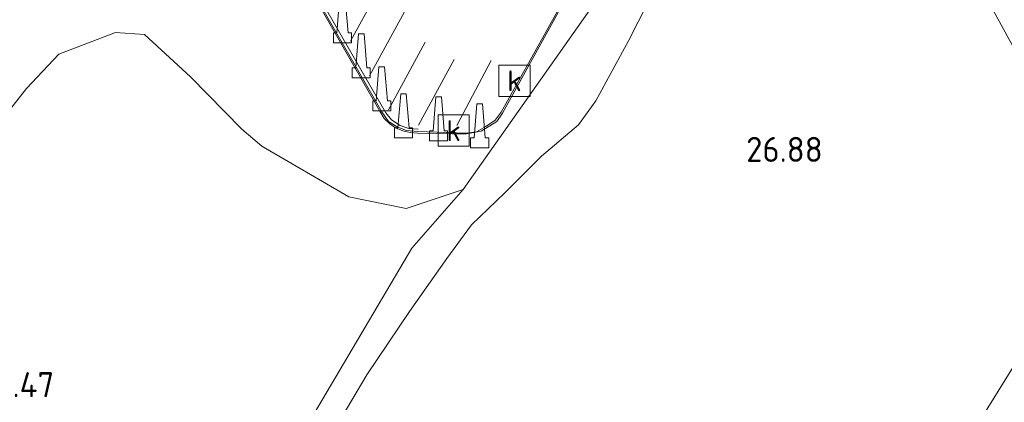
# Model space of a CAD drawing. Header units: metres. Extents: x 185049 to 189876, y 349292 to 352302.
# Tile 160 of 256: x 189393 to 189464, y 350296 to 350324. Entities that reach past the tile are written whole.
import ezdxf
from ezdxf.enums import TextEntityAlignment as Align

# ---------------------------------------------------------------- set-up
doc = ezdxf.new("R2010")
doc.units = ezdxf.units.M
for name, color, linetype, lineweight in [('B-WE-GR-BOS-GV', 40, 'Continuous', 13), ('B-WE-GR-GRAS-GV', 60, 'Continuous', 13), ('B-WE-GW-TALUD_KRUIN-G', 90, 'Continuous', 18), ('B-WE-GW-TALUD_TEEN-G', 90, 'Continuous', 18), ('B-WE-IE-MEUBILAIR_WEGMEUBILAIR-S', 7, 'Continuous', 25), ('B-WE-IE-TERREINAFSCHEIDING_KUNSTMATIG_HEKWERK-G', 20, 'IE-TERREINAFSCHEIDING-KUNSTMATIG', 18), ('B-WE-RI-GWA_KOLK-S', 30, 'Continuous', 25), ('B-WE-VH-VERHARDING_ASFALT-GV', 252, 'Continuous', 18), ('B-WE-VW-MARKERING-G', 7, 'Continuous', 18), ('X-XX-AL-HOOGTELABEL-S', 7, 'Continuous', 25)]:
    doc.layers.add(name, color=color, linetype=linetype, lineweight=lineweight)
doc.styles.add('NLCS-ISO', font='NLCS-ISO.ttf')
doc.styles.add('NLCS-ISO-ANNOTATIVE-T18', font='NLCS-ISO.ttf', dxfattribs={"height": 1.8})
doc.linetypes.add('IE-TERREINAFSCHEIDING-KUNSTMATIG', pattern='A,4,[82,NLCS.SHX,S=0.75,R=90,X=0,Y=0],4,-2', length=10)

# ---------------------------------------------------------------- blocks, each defined once
blk = doc.blocks.new('SAL-HOOGTELABEL-SO')
at = {"color": 0, "linetype": 'ByBlock', "lineweight": -2, "style": 'NLCS-ISO-ANNOTATIVE-T18'}
blk.add_attdef('HOOGTE', text='', height=1.8, dxfattribs=at).set_placement((2.788, 0), align=Align.RIGHT)
blk = doc.blocks.new('SIE-WEG_GELEIDECONSTRUCTIE-SO')
at = {"color": 0, "linetype": 'ByBlock', "lineweight": 18}
blk.add_lwpolyline([(0.402, -0.867), (0.202, 1.587), (-0.202, 1.587), (-0.402, -0.867), (-0.65, -0.867), (-0.65, -1.587), (0.65, -1.587), (0.65, -0.867)], close=True, dxfattribs=at)
blk = doc.blocks.new('SRI-KOLK-SO')
at = {"color": 0, "linetype": 'ByBlock', "lineweight": 18}
blk.add_lwpolyline([(-1.125, -1.125), (1.125, -1.125), (1.125, 1.125), (-1.125, 1.125)], close=True, dxfattribs=at)
at = {"color": 0, "linetype": 'ByBlock', "lineweight": 18, "style": 'NLCS-ISO'}
blk.add_text('k', height=1.5, dxfattribs=at).set_placement((0, 0), align=Align.MIDDLE_CENTER)

msp = doc.modelspace()

# ---------------------------------------------------------------- linework, layer by layer
at = {"layer": 'B-WE-GR-BOS-GV'}
for points in [[(189413.4232, 350290.6627, 26.5061), (189417.7392, 350297.9629, 26.5261), (189420.8186, 350302.5218, 26.5261), (189423.4976, 350306.3236, 26.5261), (189425.2689, 350308.7507, 26.5061), (189427.678, 350311.0594, 26.5261), (189430.3078, 350313.7005, 26.5261), (189432.9765, 350315.9461, 26.5261), (189434.2208, 350317.6773, 26.5261), (189436.5808, 350322.0088, 26.5461), (189439.3888, 350327.5449, 26.5461), (189440.8679, 350330.7798, 26.5261), (189442.2321, 350332.4404, 26.5461), (189446.2751, 350336.0706, 26.4861), (189449.6284, 350337.9738, 26.5661), (189451.7915, 350338.4826, 26.6661), (189453.58, 350338.0109, 26.7261), (189455.0985, 350337.0367, 26.7461), (189456.9745, 350334.9468, 26.8061), (189465.3995, 350319.5117, 26.8861)], [(189472.5761, 350311.9124, 27.3728), (189459.7129, 350291.1719, 27.5803)]]:
    msp.add_polyline3d(points, dxfattribs=at)
at = {"layer": 'B-WE-GR-GRAS-GV'}
for points in [[(189410.907, 350290.018, 29.183), (189420.9836, 350307.0644, 29.4486), (189424.6664, 350311.3032, 29.4259), (189444.1879, 350338.9864, 30.7799), (189445.98, 350340.182, 30.8193), (189452.6378, 350343.436, 30.8874), (189455.4494, 350343.6035, 30.5655), (189458.4562, 350342.1238, 29.9591), (189459.2436, 350340.5935, 29.7815), (189466.8812, 350326.9656, 29.2782)], [(189444.1879, 350338.9864, 30.7799), (189424.6664, 350311.3032, 29.4259), (189420.5659, 350309.9199, 29.2873), (189416.4452, 350310.7696, 29.2098), (189410.1888, 350314.4241, 29.357), (189408.73, 350315.6296, 29.3955), (189405.034, 350319.4, 29.338), (189401.728, 350322.452, 29.617), (189399.648, 350322.597, 29.572), (189395.566, 350321.046, 29.606), (189393.248, 350318.577, 29.587), (189385.441, 350308.66, 29.583)], [(189465.3995, 350319.5117, 26.8861), (189456.9745, 350334.9468, 26.8061), (189455.0985, 350337.0367, 26.7461), (189453.58, 350338.0109, 26.7261), (189451.7915, 350338.4826, 26.6661), (189449.6284, 350337.9738, 26.5661), (189446.2751, 350336.0706, 26.4861), (189442.2321, 350332.4404, 26.5461), (189440.8679, 350330.7798, 26.5261), (189439.3888, 350327.5449, 26.5461), (189436.5808, 350322.0088, 26.5461), (189434.2208, 350317.6773, 26.5261), (189432.9765, 350315.9461, 26.5261), (189430.3078, 350313.7005, 26.5261), (189427.678, 350311.0594, 26.5261), (189425.2689, 350308.7507, 26.5061), (189423.4976, 350306.3236, 26.5261), (189420.8186, 350302.5218, 26.5261), (189417.7392, 350297.9629, 26.5261), (189413.4232, 350290.6627, 26.5061)], [(189409.9889, 350332.2794, 31.5939), (189418.8137, 350316.8953, 30.6972), (189419.3023, 350316.1964, 30.6394), (189419.974, 350315.7914, 30.6393), (189420.5926, 350315.5383, 30.6028), (189421.4133, 350315.4707, 30.5858), (189424.8821, 350315.3562, 30.4326), (189425.6314, 350315.4531, 30.3951), (189426.2962, 350315.8363, 30.3466), (189426.9867, 350316.2751, 30.3105), (189427.4088, 350316.8617, 30.3111), (189435.3933, 350331.2142, 30.368)]]:
    msp.add_polyline3d(points, dxfattribs=at)
for points in [[(189491.1624, 350291.7279, 27.0828), (189476.7689, 350271.233, 27.0428), (189460.9769, 350248.3953, 27.0428), (189459.1539, 350249.2605, 26.9491), (189439.4995, 350258.4893, 27.4649), (189443.232, 350264.7257, 27.5003), (189459.7129, 350291.1719, 27.5803), (189472.5761, 350311.9124, 27.3728), (189479.4322, 350322.3779, 27.9194), (189492.806, 350343.4619, 28.0528), (189507.4627, 350332.4833, 27.5994), (189515.5998, 350326.4643, 27.4494)], [(189416.4452, 350310.7696, 29.2098), (189420.5659, 350309.9199, 29.2873), (189424.6664, 350311.3032, 29.4259), (189420.9836, 350307.0644, 29.4486), (189410.907, 350290.018, 29.183), (189402.577, 350279.436, 29.201), (189376.3077, 350293.9534, 29.5773), (189378.014, 350296.915, 29.671), (189385.441, 350308.66, 29.583), (189393.248, 350318.577, 29.587), (189395.566, 350321.046, 29.606), (189399.648, 350322.597, 29.572), (189401.728, 350322.452, 29.617), (189405.034, 350319.4, 29.338), (189408.73, 350315.6296, 29.3955), (189410.1888, 350314.4241, 29.357)]]:
    msp.add_polyline3d(points, close=True, dxfattribs=at)
at = {"layer": 'B-WE-GW-TALUD_KRUIN-G'}
for points in [[(189424.6664, 350311.3032, 29.4259), (189444.1879, 350338.9864, 30.7799), (189445.98, 350340.182, 30.8193), (189452.6378, 350343.436, 30.8874), (189455.4494, 350343.6035, 30.5655), (189458.4562, 350342.1238, 29.9591), (189459.2436, 350340.5935, 29.7815), (189466.8812, 350326.9656, 29.2782), (189467.8722, 350324.3885, 29.2293), (189469.3403, 350318.304, 29.1723), (189469.5166, 350316.0226, 28.9294), (189470.1287, 350315.1364, 28.8934), (189470.819, 350315.2712, 28.9064), (189471.6514, 350316.4341, 29.0509), (189474.9927, 350321.4018, 29.0663), (189484.92, 350337.8283, 29.9207), (189491.6583, 350348.2657, 30.4583), (189492.2624, 350349.6404, 30.5193), (189493.6659, 350350.318, 30.6959), (189494.9682, 350350.2781, 30.7774), (189500.079, 350347.457, 30.602), (189505.83, 350343.22, 30.456), (189511.433, 350338.702, 30.209), (189519.199, 350331.245, 29.925)], [(189424.6664, 350311.3032, 29.4259), (189420.9836, 350307.0644, 29.4486), (189410.907, 350290.018, 29.183), (189402.577, 350279.436, 29.201)]]:
    msp.add_polyline3d(points, dxfattribs=at)
at = {"layer": 'B-WE-GW-TALUD_TEEN-G'}
for points in [[(189465.3995, 350319.5117, 26.8861), (189456.9745, 350334.9468, 26.8061), (189455.0985, 350337.0367, 26.7461), (189453.58, 350338.0109, 26.7261), (189451.7915, 350338.4826, 26.6661), (189449.6284, 350337.9738, 26.5661), (189446.2751, 350336.0706, 26.4861), (189442.2321, 350332.4404, 26.5461), (189440.8679, 350330.7798, 26.5261), (189439.3888, 350327.5449, 26.5461), (189436.5808, 350322.0088, 26.5461), (189434.2208, 350317.6773, 26.5261), (189432.9765, 350315.9461, 26.5261), (189430.3078, 350313.7005, 26.5261), (189427.678, 350311.0594, 26.5261), (189425.2689, 350308.7507, 26.5061), (189423.4976, 350306.3236, 26.5261), (189420.8186, 350302.5218, 26.5261), (189417.7392, 350297.9629, 26.5261), (189413.4232, 350290.6627, 26.5061), (189404.8379, 350278.1525, 26.5758)], [(189405.034, 350319.4, 29.338), (189401.728, 350322.452, 29.617), (189399.648, 350322.597, 29.572), (189395.566, 350321.046, 29.606), (189393.248, 350318.577, 29.587), (189385.441, 350308.66, 29.583), (189378.014, 350296.915, 29.671), (189376.3077, 350293.9534, 29.5773)], [(189424.6664, 350311.3032, 29.4259), (189420.5659, 350309.9199, 29.2873), (189416.4452, 350310.7696, 29.2098), (189410.1888, 350314.4241, 29.357), (189408.73, 350315.6296, 29.3955), (189405.034, 350319.4, 29.338)]]:
    msp.add_polyline3d(points, dxfattribs=at)
at = {"layer": 'B-WE-IE-TERREINAFSCHEIDING_KUNSTMATIG_HEKWERK-G'}
for points in [[(189409.9148, 350332.2567, 31.53), (189418.6739, 350316.9348, 30.6465), (189418.9762, 350316.411, 30.6384), (189419.3573, 350316.0574, 30.639), (189419.7969, 350315.7427, 30.6074), (189420.3358, 350315.5126, 30.6063), (189420.846, 350315.3958, 30.596), (189421.3956, 350315.3482, 30.5823), (189423.8962, 350315.2991, 30.4642), (189424.9117, 350315.2978, 30.432), (189425.9572, 350315.4873, 30.364), (189427.0932, 350316.1954, 30.3094), (189427.5037, 350316.7973, 30.2593), (189435.4253, 350331.13, 30.3225)], [(189472.5761, 350311.9124, 27.3728), (189459.7129, 350291.1719, 27.5803), (189443.232, 350264.7257, 27.5003), (189439.4995, 350258.4893, 27.4649)]]:
    msp.add_polyline3d(points, dxfattribs=at)
at = {"layer": 'B-WE-VH-VERHARDING_ASFALT-GV'}
msp.add_polyline3d([(189435.3933, 350331.2142, 30.368), (189427.4088, 350316.8617, 30.3111), (189426.9867, 350316.2751, 30.3105), (189426.2962, 350315.8363, 30.3466), (189425.6314, 350315.4531, 30.3951), (189424.8821, 350315.3562, 30.4326), (189421.4133, 350315.4707, 30.5858), (189420.5926, 350315.5383, 30.6028), (189419.974, 350315.7914, 30.6393), (189419.3023, 350316.1964, 30.6394), (189418.8137, 350316.8953, 30.6972), (189409.9889, 350332.2794, 31.5939)], dxfattribs=at)
at = {"layer": 'B-WE-VW-MARKERING-G'}
for points in [[(189412.3328, 350365.713, 31.7449), (189411.6891, 350365.6551, 31.739), (189411.1984, 350365.2537, 31.7401), (189410.8684, 350364.6668, 31.7512), (189404.7307, 350354.2306, 31.8584), (189404.5606, 350353.53, 31.8488), (189404.5546, 350352.8682, 31.8341), (189404.778, 350352.2957, 31.8211), (189411.7359, 350339.9475, 31.6665), (189411.9028, 350339.2171, 31.6567), (189411.7502, 350338.1495, 31.6316), (189411.4167, 350337.3712, 31.6224), (189410.0997, 350334.912, 31.6121), (189409.8533, 350334.2264, 31.6135), (189409.8386, 350333.6545, 31.608), (189409.9986, 350332.6579, 31.5914), (189419.0993, 350316.8163, 30.6917), (189419.5016, 350316.3094, 30.6666), (189420.1337, 350315.8947, 30.6483), (189420.7673, 350315.6826, 30.6307), (189421.4352, 350315.6419, 30.6137)], [(189419.218, 350326.8364, 31.0555), (189416.5643, 350321.9764, 30.9859)], [(189417.9264, 350319.4801, 30.8446), (189420.5994, 350324.3556, 30.9136)], [(189421.9413, 350321.9109, 30.7875), (189419.288, 350317.0237, 30.6969)], [(189421.4668, 350315.9295, 30.621), (189424.022, 350320.6569, 30.6782)], [(189426.6886, 350320.5733, 30.5055), (189424.2056, 350315.8949, 30.498)]]:
    msp.add_polyline3d(points, dxfattribs=at)

# ---------------------------------------------------------------- block references
at = {"layer": 'B-WE-IE-MEUBILAIR_WEGMEUBILAIR-S'}
for p in [(189415.982, 350323.4334, 31.0578), (189417.3361, 350320.9168, 30.9141), (189418.812, 350318.5435, 30.7782), (189420.3766, 350316.6024, 30.6618), (189422.9025, 350316.3783, 30.5628), (189425.8586, 350315.886, 30.3722)]:
    msp.add_blockref('SIE-WEG_GELEIDECONSTRUCTIE-SO', p, dxfattribs=at)
at = {"layer": 'B-WE-RI-GWA_KOLK-S'}
for p in [(189428.3661, 350319.1214, 30.314), (189423.9865, 350315.5338, 30.4844)]:
    msp.add_blockref('SRI-KOLK-SO', p, dxfattribs=at)
at = {"layer": 'X-XX-AL-HOOGTELABEL-S'}
for p, values in [((189447.7679, 350313.2822, 26.8781), {'HOOGTE': '26.88'}), ((189392.447, 350296.345, 29.467), {'HOOGTE': '29.47'})]:
    msp.add_blockref('SAL-HOOGTELABEL-SO', p, dxfattribs=at).add_auto_attribs(values)

doc.saveas('drawing.dxf')
